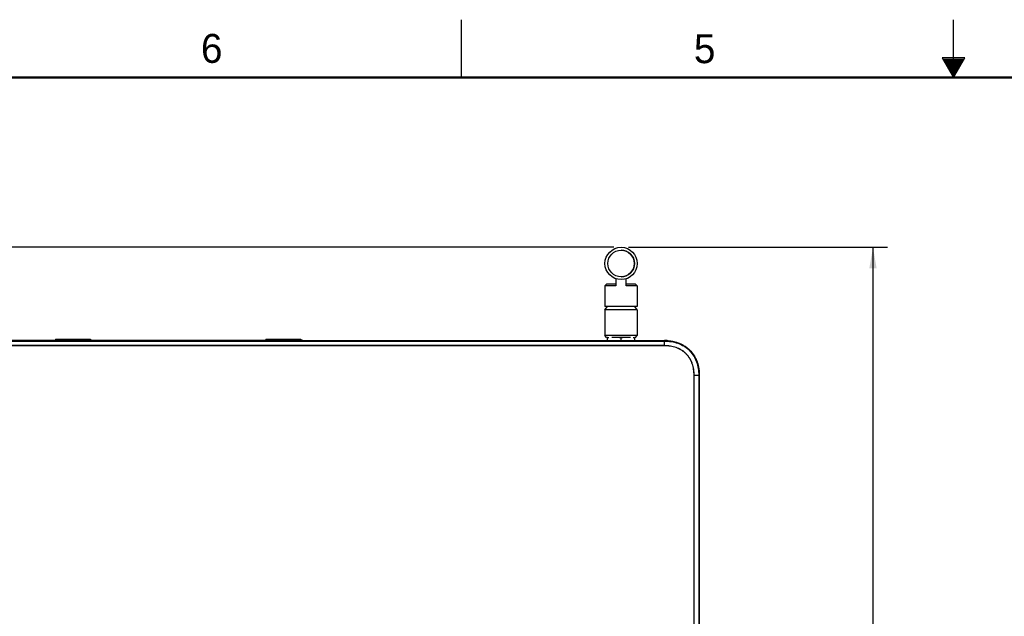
# Model space of a CAD drawing. Header units: inches. Extents: x 0 to 34, y 0 to 22.
# Tile 55 of 136: x 8.9 to 17.4, y 16.8 to 22. Entities that reach past the tile are written whole.
import ezdxf

# ---------------------------------------------------------------- set-up
doc = ezdxf.new("R2010")
doc.units = ezdxf.units.IN
doc.header["$LTSCALE"] = 1.87
doc.header["$MEASUREMENT"] = 0
doc.layers.get('0').update_dxf_attribs({"linetype": 'CONTINUOUS'})
doc.layers.add('02___PRT_ALL_AXES', color=7, linetype='CONTINUOUS')
doc.layers.add('DIMENSIONS', color=7, linetype='CONTINUOUS')
doc.styles.get("Standard").update_dxf_attribs({"font": 'txt', "width": 0.8})
doc.styles.add('TEXTSTYLE_2', font='txt')
doc.dimstyles.new('DIMSTYLE_1', dxfattribs={"dimtxt": 0.125, "dimasz": 0.18, "dimexe": 0.125, "dimexo": 0.0625, "dimgap": 0.0625, "dimtad": 0, "dimtih": 1, "dimtoh": 1, "dimdec": 3, "dimlfac": 1.333333, "dimzin": 4, "dimdsep": 46, "dimtxsty": 'STANDARD', "dimblk": '_FILLED', "dimblk1": '_FILLED', "dimblk2": '_FILLED', "dimcen": 0.09, "dimadec": 0, "dimazin": 0, "dimtp": 0.001, "dimtm": 0.001, "dimtfac": 1, "dimtdec": 3, "dimtofl": 0, "dimtmove": 0, "dimatfit": 3, "dimldrblk": '_FILLED', "dimfxl": 1, "dimtolj": 1, "dimtzin": 4, "dimarcsym": 0})

# ---------------------------------------------------------------- blocks, each defined once
blk = doc.blocks.new('_FILLED')
at = {"color": 0, "linetype": 'BYBLOCK'}
blk.add_solid([(0, 0), (-1, 0.174), (-1, -0.174)], dxfattribs=at)
blk = doc.blocks.new('*D4')
at = {"layer": 'DIMENSIONS', "color": 2, "linetype": 'CONTINUOUS'}
for p, q in [((14.1917, 20.0346), (16.4291, 20.0346)), ((16.3041, 20.0346), (16.3041, 16.6682)), ((16.3041, 13.0517), (16.3041, 16.4182)), ((14.2165, 13.0517), (16.4291, 13.0517))]:
    blk.add_line(p, q, dxfattribs=at)
at = {"layer": 'DIMENSIONS', "color": 2, "linetype": 'CONTINUOUS', "xscale": 0.18, "yscale": 0.18, "zscale": 0.18}
for p, rotation in [((16.3041, 20.0346), 90), ((16.3041, 13.0517), 270)]:
    blk.add_blockref('_FILLED', p, dxfattribs=dict(at, rotation=rotation))
at = {"layer": 'DIMENSIONS', "color": 2, "linetype": 'CONTINUOUS', "insert": (16.3041, 16.6057), "char_height": 0.125, "width": 1.425, "attachment_point": 2, "line_spacing_factor": 0.9}
blk.add_mtext('9.311{\\Ftxt.shx;\\W1.000000;\\H0.125000; }[236.49]', dxfattribs=at)
blk = doc.blocks.new('*D5')
at = {"layer": 'DIMENSIONS', "color": 2, "linetype": 'CONTINUOUS'}
for p, q in [((4.3042, 20.0346), (4.3042, 20.3946)), ((14.0667, 20.0346), (4.1792, 20.0346)), ((11.3823, 19.2294), (4.1792, 19.2294)), ((4.3042, 19.2294), (4.3042, 18.8694))]:
    blk.add_line(p, q, dxfattribs=at)
at = {"layer": 'DIMENSIONS', "color": 2, "linetype": 'CONTINUOUS', "xscale": 0.18, "yscale": 0.18, "zscale": 0.18}
for p, rotation in [((4.3042, 20.0346), 270), ((4.3042, 19.2294), 90)]:
    blk.add_blockref('_FILLED', p, dxfattribs=dict(at, rotation=rotation))
at = {"layer": 'DIMENSIONS', "color": 2, "linetype": 'CONTINUOUS', "insert": (4.3042, 19.6945), "char_height": 0.125, "width": 1.325, "attachment_point": 2, "line_spacing_factor": 0.9}
blk.add_mtext('1.074{\\Ftxt.shx;\\W1.000000;\\H0.125000; }[27.27]', dxfattribs=at)
blk = doc.blocks.new('*D6')
at = {"layer": 'DIMENSIONS', "color": 2, "linetype": 'CONTINUOUS'}
for p, q in [((14.0667, 20.0346), (3.4292, 20.0346)), ((3.5542, 20.0346), (3.5542, 16.9028)), ((3.5542, 12.5727), (3.5542, 16.6528)), ((8.5529, 12.5727), (3.4292, 12.5727))]:
    blk.add_line(p, q, dxfattribs=at)
at = {"layer": 'DIMENSIONS', "color": 2, "linetype": 'CONTINUOUS', "xscale": 0.18, "yscale": 0.18, "zscale": 0.18}
for p, rotation in [((3.5542, 20.0346), 90), ((3.5542, 12.5727), 270)]:
    blk.add_blockref('_FILLED', p, dxfattribs=dict(at, rotation=rotation))
at = {"layer": 'DIMENSIONS', "color": 2, "linetype": 'CONTINUOUS', "insert": (3.5542, 16.8403), "char_height": 0.125, "width": 1.625, "attachment_point": 2, "line_spacing_factor": 0.9}
blk.add_mtext('(9.949{\\Ftxt.shx;\\W1.000000;\\H0.125000; }[252.71])', dxfattribs=at)

msp = doc.modelspace()

# ---------------------------------------------------------------- linework, layer by layer
at = {"color": 2, "linetype": 'CONTINUOUS'}
for p, q in [((12.75002, 21.5), (12.75002, 22)), ((17.00002, 21.5), (17.00002, 22)), ((16.90203, 21.66972), (17.00002, 21.5)), ((17.09801, 21.66972), (16.90203, 21.66972)), ((16.90764, 21.66), (17.0924, 21.66)), ((16.91342, 21.65), (17.08662, 21.65)), ((16.91919, 21.64), (17.08085, 21.64)), ((16.92496, 21.63), (17.07508, 21.63)), ((16.93074, 21.62), (17.0693, 21.62)), ((16.93651, 21.61), (17.06353, 21.61)), ((16.94229, 21.6), (17.05776, 21.6)), ((17.00002, 21.5), (17.09801, 21.66972)), ((16.94806, 21.59), (17.05198, 21.59)), ((16.95383, 21.58), (17.04621, 21.58)), ((16.95961, 21.57), (17.04044, 21.57)), ((16.96538, 21.56), (17.03466, 21.56)), ((16.97115, 21.55), (17.02889, 21.55)), ((16.97693, 21.54), (17.02311, 21.54)), ((16.9827, 21.53), (17.01734, 21.53)), ((16.98847, 21.52), (17.01157, 21.52)), ((16.99425, 21.51), (17.00579, 21.51))]:
    msp.add_line(p, q, dxfattribs=at)
at = {"color": 7, "linetype": 'CONTINUOUS'}
for p, q in [((14.08488, 19.76346), (14.08488, 19.70319)), ((14.17346, 19.70319), (14.17346, 19.76346)), ((14.00442, 19.71795), (13.98965, 19.70319)), ((14.08488, 19.70319), (13.98965, 19.70319)), ((13.98965, 19.70319), (13.98965, 19.52307)), ((14.08488, 19.71795), (14.00442, 19.71795)), ((14.25392, 19.71795), (14.17346, 19.71795)), ((14.26869, 19.70319), (14.17346, 19.70319)), ((14.25393, 19.71795), (14.26869, 19.70319)), ((14.26869, 19.70319), (14.26869, 19.52307)), ((13.98965, 19.49354), (14.0118, 19.52307)), ((14.26869, 19.49354), (13.98965, 19.49354)), ((13.98965, 19.49354), (13.98965, 19.27208)), ((14.26869, 19.52307), (13.98966, 19.52307)), ((14.26869, 19.49354), (14.24654, 19.52307)), ((14.26869, 19.49354), (14.26869, 19.27208)), ((6.10417, 19.22938), (9.16357, 19.22938)), ((6.10417, 19.22564), (14.50417, 19.22564)), ((6.10417, 19.22519), (14.50417, 19.22519)), ((9.16357, 19.22945), (11.44477, 19.22945)), ((9.16357, 19.22938), (9.17064, 19.22929)), ((9.17064, 19.22929), (9.20341, 19.22822)), ((9.19387, 19.22945), (9.19387, 19.22849)), ((9.24487, 19.24106), (9.24487, 19.22945)), ((9.24487, 19.24106), (9.54753, 19.24106)), ((9.38631, 19.22663), (11.22204, 19.22663)), ((9.39002, 19.22945), (9.39002, 19.22663)), ((9.54753, 19.24106), (9.54753, 19.22945)), ((11.06082, 19.24106), (11.06082, 19.22945)), ((11.06082, 19.24106), (11.36347, 19.24106)), ((11.21833, 19.22945), (11.21833, 19.22663)), ((11.36347, 19.24106), (11.36347, 19.22945)), ((11.40494, 19.22822), (11.4377, 19.22929)), ((11.41448, 19.22945), (11.41448, 19.22849)), ((11.4377, 19.22929), (11.44477, 19.22938)), ((11.44477, 19.22938), (14.50417, 19.22938)), ((14.26869, 19.27208), (13.98965, 19.27208)), ((14.00442, 19.25732), (13.98965, 19.27208)), ((14.01106, 19.25732), (14.00442, 19.25732)), ((14.01106, 19.22945), (14.01106, 19.25732)), ((14.01516, 19.22939), (14.01106, 19.23267)), ((14.21037, 19.25732), (14.04797, 19.25732)), ((14.12917, 19.23267), (14.12507, 19.22939)), ((14.12917, 19.23267), (14.12917, 19.24942)), ((14.13327, 19.22939), (14.12917, 19.23267)), ((14.24729, 19.23267), (14.24319, 19.22939)), ((14.25392, 19.25732), (14.24729, 19.25732)), ((14.24729, 19.22945), (14.24729, 19.25732)), ((14.25393, 19.25732), (14.26869, 19.27208)), ((14.50417, 19.22564), (14.50417, 19.22938)), ((14.50417, 19.22564), (14.50417, 19.22519)), ((14.50417, 19.18563), (14.50417, 19.22519)), ((14.50417, 19.18563), (6.10417, 19.18563)), ((14.50417, 19.18458), (6.10417, 19.18458)), ((14.50417, 19.18458), (14.50417, 19.18563)), ((14.7593, 13.52944), (14.75931, 18.92945)), ((14.75931, 18.92945), (14.76036, 18.92945)), ((14.76035, 13.52945), (14.76036, 18.92945)), ((14.76036, 18.92945), (14.79992, 18.92945)), ((14.79992, 18.92945), (14.79992, 13.52945)), ((14.80037, 18.92945), (14.79992, 18.92945)), ((14.80037, 18.92945), (14.80411, 18.92945)), ((14.80037, 18.92945), (14.80037, 13.52945)), ((14.80411, 18.92945), (14.80411, 13.52945))]:
    msp.add_line(p, q, dxfattribs=at)
at = {"color": 7, "linetype": 'CONTINUOUS', "const_width": 0.02}
msp.add_lwpolyline([(33.50002, 21.5), (0.50002, 21.5)], dxfattribs=at)
at = {"color": 7, "linetype": 'CONTINUOUS'}
for centre, radius, start, end in [((14.12917, 19.89511), 0.11516, 270, 90), ((9.27465, 22.29632), 3.06892, 268.669731, 268.796517), ((11.33163, 22.38958), 3.1622, 271.205471, 271.32839), ((14.50422, 18.82944), 0.40001, 88.245806, 90.006961), ((14.50422, 18.82952), 0.39993, 88.230821, 90.007077), ((14.50455, 18.8442), 0.38524, 85.543278, 89.665301), ((14.50457, 18.842), 0.38744, 87.489727, 88.240159), ((14.50511, 18.85352), 0.3759, 85.535289, 87.495495), ((14.39818, 18.92945), 0.406, 359.999017, 0.649555)]:
    msp.add_arc(centre, radius, start, end, dxfattribs=at)
for points, knots in [([(9.204, 19.22945), (9.20344, 19.22945), (9.2023, 19.22925), (9.20129, 19.22867), (9.20085, 19.22831)], [0, 0, 0, 0, 0.4981677, 1, 1, 1, 1]), ([(9.2102, 19.22807), (9.22221, 19.22782), (9.24848, 19.2274), (9.30718, 19.22679), (9.35388, 19.22663), (9.38631, 19.22663)], [0, 0, 0, 0, 0.2046644, 0.4475461, 1, 1, 1, 1]), ([(11.22204, 19.22663), (11.25447, 19.22663), (11.30117, 19.22679), (11.35987, 19.2274), (11.38614, 19.22782), (11.39816, 19.22807)], [0, 0, 0, 0, 0.55246, 0.7953408, 1, 1, 1, 1]), ([(11.40435, 19.22945), (11.40491, 19.22945), (11.40605, 19.22925), (11.40705, 19.22867), (11.40749, 19.22831)], [0, 0, 0, 0, 0.4981677, 1, 1, 1, 1]), ([(14.01106, 19.24942), (14.012, 19.2503), (14.01592, 19.25354), (14.02046, 19.25597), (14.02396, 19.25742)], [0, 0, 0, 0, 0.2547063, 1, 1, 1, 1]), ([(14.11627, 19.25742), (14.11743, 19.25694), (14.12205, 19.25485), (14.12637, 19.25202), (14.12917, 19.24942)], [0, 0, 0, 0, 0.2468745, 1, 1, 1, 1]), ([(14.12917, 19.24942), (14.13012, 19.2503), (14.13404, 19.25354), (14.13858, 19.25597), (14.14207, 19.25742)], [0, 0, 0, 0, 0.2547048, 1, 1, 1, 1]), ([(14.23438, 19.25742), (14.23554, 19.25694), (14.24016, 19.25485), (14.24449, 19.25202), (14.24729, 19.24942)], [0, 0, 0, 0, 0.2468748, 1, 1, 1, 1]), ([(14.50417, 19.22938), (14.51412, 19.22938), (14.53401, 19.22866), (14.56367, 19.22515), (14.59293, 19.2191), (14.62149, 19.21035), (14.64907, 19.19882), (14.67528, 19.18445), (14.69972, 19.16722), (14.72202, 19.1473), (14.74194, 19.12499), (14.75918, 19.10056), (14.77355, 19.07434), (14.78508, 19.04677), (14.79382, 19.0182), (14.79988, 18.98895), (14.80338, 18.95929), (14.80411, 18.93939), (14.80411, 18.92945)], [0, 0, 0, 0, 0.062494, 0.1249874, 0.1874819, 0.2499772, 0.3124762, 0.3749805, 0.4374905, 0.5000027, 0.562516, 0.6250237, 0.6875265, 0.7500246, 0.8125193, 0.8750132, 0.9375062, 1, 1, 1, 1]), ([(14.50417, 19.22564), (14.51399, 19.22564), (14.53365, 19.22493), (14.57269, 19.22034), (14.61104, 19.21066), (14.64734, 19.19551), (14.67324, 19.18132), (14.69737, 19.1643), (14.71939, 19.14463), (14.73906, 19.12261), (14.75607, 19.09848), (14.77024, 19.07259), (14.78161, 19.04535), (14.79024, 19.01713), (14.7962, 18.98823), (14.79966, 18.95893), (14.80037, 18.93927), (14.80037, 18.92945)], [0, 0, 0, 0, 0.0625198, 0.1250512, 0.2499638, 0.3124793, 0.374988, 0.4374901, 0.4999857, 0.5624764, 0.6249655, 0.6874577, 0.7499561, 0.8124601, 0.8749694, 0.9374844, 1, 1, 1, 1]), ([(14.50417, 19.2252), (14.51398, 19.2252), (14.53361, 19.22448), (14.5726, 19.21989), (14.62039, 19.20785), (14.66499, 19.18659), (14.69709, 19.16396), (14.71908, 19.14431), (14.73871, 19.12233), (14.75569, 19.09823), (14.76985, 19.07237), (14.78119, 19.04518), (14.78981, 19.017), (14.79576, 18.98814), (14.79921, 18.95888), (14.79992, 18.93925), (14.79992, 18.92945)], [0, 0, 0, 0, 0.0625307, 0.1250731, 0.2500076, 0.3748789, 0.4373919, 0.4998983, 0.5623999, 0.6248999, 0.6874031, 0.7499124, 0.8124274, 0.8749475, 0.9374735, 1, 1, 1, 1]), ([(14.51657, 19.22926), (14.53675, 19.22863), (14.57783, 19.22391), (14.63245, 19.20772), (14.68163, 19.1819), (14.72294, 19.14822), (14.75663, 19.1069), (14.78245, 19.05772), (14.79924, 19.00106), (14.80388, 18.95725), (14.80415, 18.93406)], [0, 0, 0, 0, 0.1070956, 0.2357898, 0.3644839, 0.493178, 0.6218721, 0.7505662, 0.8792604, 1, 1, 1, 1]), ([(14.76036, 18.92945), (14.76038, 18.94646), (14.75854, 18.97207), (14.75183, 19.00548), (14.74453, 19.03001), (14.73485, 19.0537), (14.72472, 19.07247), (14.71537, 19.08673), (14.70521, 19.1004), (14.69101, 19.11633), (14.6719, 19.13336), (14.65091, 19.148), (14.62838, 19.16014), (14.59683, 19.17304), (14.55527, 19.1832), (14.52119, 19.18566), (14.50417, 19.18563)], [0, 0, 0, 0, 0.1249538, 0.187487, 0.2500246, 0.3125573, 0.3750907, 0.4063685, 0.437643, 0.5001647, 0.5626746, 0.6251779, 0.6876768, 0.7501774, 0.8750637, 1, 1, 1, 1]), ([(14.75931, 18.92945), (14.75933, 18.94639), (14.7575, 18.9719), (14.75082, 19.00518), (14.74356, 19.0296), (14.73392, 19.0532), (14.72383, 19.0719), (14.71453, 19.0861), (14.7044, 19.09972), (14.69027, 19.11559), (14.67123, 19.13254), (14.65032, 19.14713), (14.62788, 19.15921), (14.59646, 19.17205), (14.55506, 19.18216), (14.52112, 19.1846), (14.50417, 19.18458)], [0, 0, 0, 0, 0.1249536, 0.1874872, 0.2500247, 0.3125573, 0.3750908, 0.4063685, 0.437643, 0.5001647, 0.5626745, 0.6251777, 0.6876765, 0.7501771, 0.8750637, 1, 1, 1, 1])]:
    msp.add_open_spline(points, degree=3, knots=knots, dxfattribs=at)
at = {"layer": '02___PRT_ALL_AXES', "color": 7, "linetype": 'CONTINUOUS'}
for radius in [0.13952, 0.11516]:
    msp.add_circle((14.12917, 19.89511), radius, dxfattribs=at)

# ---------------------------------------------------------------- texts
at = {"color": 2, "linetype": 'CONTINUOUS', "char_height": 0.25, "width": 0.25, "attachment_point": 1, "line_spacing_factor": 0.9, "style": 'TEXTSTYLE_2'}
for s, insert in [('6', (10.50119, 21.87725)), ('5', (14.75766, 21.87474))]:
    msp.add_mtext(s, dxfattribs=dict(at, insert=insert))

# ---------------------------------------------------------------- dimensions: what is measured, and where the dimension line sits
at = {"layer": 'DIMENSIONS', "color": 2, "linetype": 'CONTINUOUS'}
for base, p1, picture, middle in [((4.30424, 20.03463), (11.44477, 19.22938), '*D5', (4.30424, 19.63201)), ((16.30411, 20.03463), (14.15398, 13.05173), '*D4', (16.30411, 16.54318))]:
    dim = msp.add_linear_dim(base=base, p1=p1, p2=(14.12917, 20.03463), angle=90, dimstyle='DIMSTYLE_1', dxfattribs=at)
    dim.commit()
    dim.dimension.update_dxf_attribs({"geometry": picture, "text_midpoint": middle, "dimtype": 160})
dim = msp.add_linear_dim(base=(3.55424, 12.57268), p1=(14.12917, 20.03463), p2=(8.61542, 12.57268), angle=270, text='(<>)', dimstyle='DIMSTYLE_1', dxfattribs=at)
dim.commit()
dim.dimension.update_dxf_attribs({"geometry": '*D6', "text_midpoint": (3.55424, 16.77782), "dimtype": 160})

doc.saveas('drawing.dxf')
